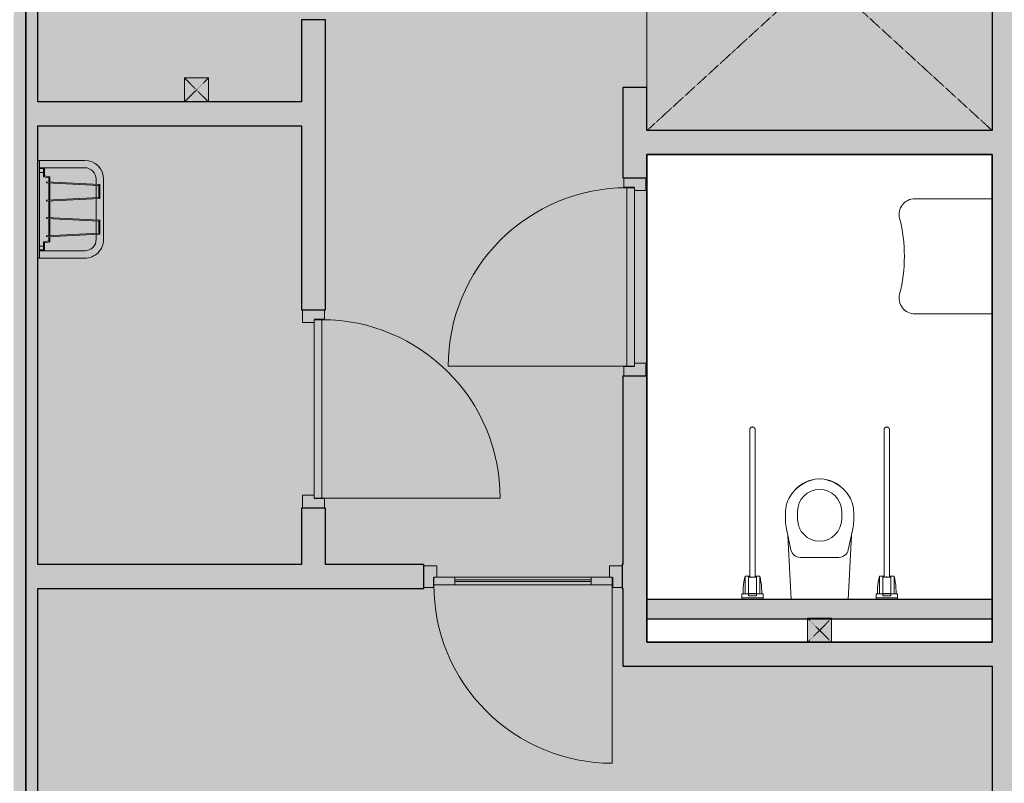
# Model space of a CAD drawing. Header units: millimetres. Extents: x 1000 to 188789, y -4122 to 39732.
# Tile 68 of 86: x 136558 to 141689, y 12985 to 16966. Entities that reach past the tile are written whole.
import ezdxf

# ---------------------------------------------------------------- set-up
doc = ezdxf.new("R2010")
doc.units = ezdxf.units.MM
doc.linetypes.add('THO_hhidden', pattern=[2.5, 1.5, -1])
doc.layers.add('A-AREA-BNDY', color=1, linetype='Continuous', lineweight=50, true_color=0xff0000)
for name, color, linetype, lineweight in [('A-AREA-PATT', 7, 'Continuous', 13), ('A-DETL-GENF', 7, 'Continuous', 13), ('A-DOOR', 7, 'Continuous', 13), ('A-GENM', 7, 'Continuous', 13), ('A-WALL-PATT', 7, 'Continuous', 18), ('I-WALL', 7, 'Continuous', 18), ('P-SANR-FIXT', 7, 'Continuous', 13)]:
    doc.layers.add(name, color=color, linetype=linetype, lineweight=lineweight)

# ---------------------------------------------------------------- blocks, each defined once
blk = doc.blocks.new('NLRS_33_GM_WPB_vloeropening schacht rechthoek_gen_tho - 1650x1800-2202332-01 1e verdieping BC')
at = {"layer": 'A-GENM', "linetype": 'THO_hhidden', "true_color": 0xc8fac8}
blk.add_hatch(color=254, dxfattribs=at).paths.add_polyline_path([(0, 0), (1650, 0), (1650, 1800), (0, 1800), (0, 53)])
at = {"layer": 'A-GENM'}
for p, q in [((1650, 1800), (0, 1800)), ((0, 1800), (0, 0)), ((1650, 0), (1650, 1800)), ((0, 0), (1650, 0))]:
    blk.add_line(p, q, dxfattribs=at)
at = {"layer": 'A-GENM', "linetype": 'THO_hhidden'}
for p, q in [((0, 1800), (1650, 1800)), ((0, 0), (0, 1800)), ((0, 0), (1650, 1800)), ((0, 1800), (1650, 0)), ((1650, 1800), (1650, 0)), ((1650, 0), (0, 0))]:
    blk.add_line(p, q, dxfattribs=at)
blk = doc.blocks.new('NLRS_32_DO_WPB_binnen deurkozijn hout_gen_tho - enkele deur_ linksdraaiend-1904845-01 1e verdieping BC')
at = {"layer": 'A-DOOR'}
for p, q in [((-467, 0), (-517, 0)), ((-467, -54), (-467, 0)), ((467, -54), (467, 0)), ((467, 0), (517, 0)), ((-450, -114), (-450, -54)), ((450, -114), (450, -54)), ((-517, -114), (-450, -114)), ((517, -114), (450, -114))]:
    blk.add_line(p, q, dxfattribs=at)
blk = doc.blocks.new('NLRS_32_DO_UN_deur_gen_tho - dichte deur_ linksdraaiend-V237-01 1e verdieping BC')
at = {"layer": 'A-DETL-GENF'}
for p, q in [((465, 0), (465, 930)), ((-465, 0), (465, 0)), ((-465, -40), (-465, 0)), ((-465, -40), (465, -40)), ((465, -40), (465, 0))]:
    blk.add_line(p, q, dxfattribs=at)
blk.add_arc((465, 0), 930, 90, 180, dxfattribs=at)
at = {"layer": 'A-GENM', "lineweight": 18}
for p, q in [((465, 0), (-465, 0)), ((-465, 0), (-465, -40)), ((465, -40), (465, 0)), ((-465, -40), (465, -40))]:
    blk.add_line(p, q, dxfattribs=at)
blk = doc.blocks.new('NLRS_32_DO_WPB_binnen deurkozijn hout_gen_tho - enkele deur_ rechtsdraaiend-1905093-01 1e verdieping BC')
at = {"layer": 'A-DOOR'}
for p, q in [((-467, 0), (-517, 0)), ((-467, -54), (-467, 0)), ((467, -54), (467, 0)), ((467, 0), (517, 0)), ((-450, -114), (-450, -54)), ((450, -114), (450, -54)), ((-517, -114), (-450, -114)), ((517, -114), (450, -114))]:
    blk.add_line(p, q, dxfattribs=at)
blk = doc.blocks.new('NLRS_32_DO_UN_deur_gen_tho - dichte deur_ rechtsdraaiend-V232-01 1e verdieping BC')
at = {"layer": 'A-DETL-GENF'}
for p, q in [((-465, 0), (-465, 930)), ((-465, 0), (465, 0)), ((-465, -40), (-465, 0)), ((-465, -40), (465, -40)), ((465, -40), (465, 0))]:
    blk.add_line(p, q, dxfattribs=at)
blk.add_arc((-465, 0), 930, 360, 90, dxfattribs=at)
at = {"layer": 'A-GENM', "lineweight": 18}
for p, q in [((465, 0), (-465, 0)), ((-465, 0), (-465, -40)), ((465, -40), (465, 0)), ((-465, -40), (465, -40))]:
    blk.add_line(p, q, dxfattribs=at)
blk = doc.blocks.new('NLRS_32_DO_WPB_binnen deurkozijn hout_gen_tho - enkele deur met glas_ rechtsdraaiend-2036025-01 1e verdieping BC')
at = {"layer": 'A-DOOR'}
for p, q in [((-467, 0), (-517, 0)), ((-467, -54), (-467, 0)), ((467, -54), (467, 0)), ((467, 0), (517, 0)), ((-450, -114), (-450, -54)), ((450, -114), (450, -54)), ((-517, -114), (-450, -114)), ((517, -114), (450, -114))]:
    blk.add_line(p, q, dxfattribs=at)
blk = doc.blocks.new('NLRS_32_DO_UN_deur_gen_tho - deur met glasvlak_ rechtsdraaiend-V221-01 1e verdieping BC')
at = {"layer": 'A-DETL-GENF'}
for p, q in [((-465, 0), (-465, 930)), ((-465, 0), (465, 0)), ((-465, -40), (-465, 0)), ((-465, -40), (465, -40)), ((465, -40), (465, 0))]:
    blk.add_line(p, q, dxfattribs=at)
blk.add_arc((-465, 0), 930, 360, 90, dxfattribs=at)
at = {"layer": 'A-GENM', "lineweight": 18}
for p, q in [((-355, 0), (-465, 0)), ((-465, 0), (-465, -40)), ((-355, -40), (-355, 0)), ((465, 0), (355, 0)), ((355, 0), (355, -40)), ((465, -40), (465, 0)), ((-465, -40), (-355, -40)), ((355, -40), (465, -40))]:
    blk.add_line(p, q, dxfattribs=at)
at = {"layer": 'A-GENM'}
for p, q in [((-355, 0), (355, 0)), ((355, 0), (-224, 0)), ((197.9, 0), (355, 0)), ((355, -40), (-355, -40)), ((355, -40), (-224, -40)), ((355, -40), (-224, -40)), ((197.9, -40), (355, -40)), ((197.9, -40), (355, -40))]:
    blk.add_line(p, q, dxfattribs=at)
blk = doc.blocks.new('NLRS_32_DO_UN_glasvlakvulling_gen_tho - enkelglas-1905434-01 1e verdieping BC')
at = {"layer": 'A-GENM', "true_color": 0xd7e6e6}
blk.add_hatch(color=254, dxfattribs=at).paths.add_polyline_path([(-16, -31), (-355, -31), (-355, -41), (355, -41), (355, -31), (67.2, -31)])
at = {"layer": 'A-GENM', "lineweight": 18}
for p, q in [((355, -31), (-355, -31)), ((-355, -31), (-355, -41)), ((-355, -41), (355, -41)), ((355, -41), (355, -31))]:
    blk.add_line(p, q, dxfattribs=at)
blk = doc.blocks.new('NLRS_74_PF_UN_wandtoilet combinatie miva mgw7v1ps_gen_bcb - wandtoilet combinatie MIVA-2191192-01 1e verdieping BC')
at = {"layer": 'P-SANR-FIXT'}
for p, q in [((-147.9, 0), (-165.4, -332.9)), ((165.4, -332.9), (147.9, 0)), ((-406, -10), (-406, 0)), ((-406, -10), (-406, -30.9)), ((-406, -10), (-294, -10)), ((-406, -30.9), (-370.5, -30.9)), ((-406, -31), (-398.3, -31)), ((-398.5, -30.9), (-398.5, -45)), ((-388.5, -30.9), (-388.5, -45)), ((-388.5, -45), (-388.5, -123)), ((-370.5, -20.4), (-370.5, -30.9)), ((-370.5, -20.4), (-329.5, -20.4)), ((-370.5, -30.9), (-370.5, -45)), ((-370.5, -31), (-329.5, -31)), ((-370.5, -32), (-329.5, -32)), ((-370.5, -116), (-370.5, -45)), ((-329.5, -30.9), (-329.5, -20.4)), ((-329.5, -30.9), (-294, -30.9)), ((-329.5, -45), (-329.5, -30.9)), ((-329.5, -45), (-329.5, -116)), ((-311.5, -30.9), (-311.5, -45)), ((-311.5, -45), (-311.5, -123)), ((-301.7, -31), (-294, -31)), ((-301.5, -30.9), (-301.5, -45)), ((-294, 0), (-294, -10)), ((-294, -30.9), (-294, -10)), ((294, -10), (294, 0)), ((294, -10), (294, -30.9)), ((294, -10), (406, -10)), ((294, -30.9), (329.5, -30.9)), ((294, -31), (301.7, -31)), ((301.5, -30.9), (301.5, -45)), ((311.5, -30.9), (311.5, -45)), ((311.5, -45), (311.5, -123)), ((329.5, -20.4), (329.5, -30.9)), ((329.5, -20.4), (370.5, -20.4)), ((329.5, -30.9), (329.5, -45)), ((329.5, -31), (370.5, -31)), ((329.5, -32), (370.5, -32)), ((329.5, -116), (329.5, -45)), ((370.5, -30.9), (370.5, -20.4)), ((370.5, -30.9), (406, -30.9)), ((370.5, -45), (370.5, -30.9)), ((370.5, -45), (370.5, -116)), ((388.5, -30.9), (388.5, -45)), ((388.5, -45), (388.5, -123)), ((398.5, -30.9), (398.5, -45)), ((400.4, -31), (406, -31)), ((406, 0), (406, -10)), ((406, -30.9), (406, -10)), ((-388.5, -123), (-370.5, -123)), ((-370.5, -117.7), (-350, -117.7)), ((-370.5, -117.7), (-370.5, -123)), ((-370.5, -123), (-370.5, -122.2)), ((-370.5, -123), (-361.9, -123)), ((-364.2, -117.7), (-364.2, -814.3)), ((-350, -117.7), (-329.5, -117.7)), ((-338.1, -123), (-329.5, -123)), ((-335.8, -814.3), (-335.8, -117.7)), ((-329.5, -123), (-329.5, -117.7)), ((-329.5, -122.2), (-329.5, -123)), ((-329.5, -123), (-311.5, -123)), ((311.5, -123), (329.5, -123)), ((329.5, -117.7), (350, -117.7)), ((329.5, -117.7), (329.5, -123)), ((329.5, -123), (329.5, -122.2)), ((329.5, -123), (338.1, -123)), ((335.8, -117.7), (335.8, -814.3)), ((350, -117.7), (370.5, -117.7)), ((361.9, -123), (370.5, -123)), ((364.2, -814.3), (364.2, -117.7)), ((370.5, -123), (370.5, -117.7)), ((370.5, -122.2), (370.5, -123)), ((370.5, -123), (388.5, -123)), ((100.6, -220), (-100.6, -220)), ((-149.5, -259.5), (-173, -368.4)), ((173, -368.4), (149.5, -259.5)), ((-177.5, -410.5), (-177.5, -454.6)), ((-115, -460), (-115, -420)), ((115, -420), (115, -460)), ((177.5, -454.6), (177.5, -410.5)), ((-364.2, -814.3), (-364.2, -830.5)), ((-335.8, -830.5), (-335.8, -814.3)), ((335.8, -814.3), (335.8, -830.5)), ((364.2, -830.5), (364.2, -814.3))]:
    blk.add_line(p, q, dxfattribs=at)
at = {"layer": 'P-SANR-FIXT', "flags": 128}
for points in [[(-388.5, -123), (-391.8, -107.3), (-394.4, -91.6), (-396.4, -75.7), (-397.8, -59.8), (-398.5, -45)], [(-301.5, -45), (-302.3, -61), (-303.7, -77), (-305.8, -92.8), (-308.5, -108.6), (-311.5, -123)], [(311.5, -123), (308.2, -107.3), (305.6, -91.6), (303.6, -75.7), (302.2, -59.8), (301.5, -45)], [(398.5, -45), (397.7, -61), (396.3, -77), (394.2, -92.8), (391.5, -108.6), (388.5, -123)], [(-364.2, -885.8), (-364.2, -885.7), (-364.2, -885.6), (-364.2, -885.3), (-364.2, -884.9), (-364.2, -884.4), (-364.2, -883.8), (-364.2, -883), (-364.2, -882.2), (-364.2, -881.2), (-364.2, -880.2), (-364.2, -879), (-364.2, -877.7), (-364.2, -876.3), (-364.2, -874.9), (-364.2, -873.3), (-364.2, -871.6), (-364.2, -869.9), (-364.2, -868.1), (-364.2, -866.1), (-364.2, -864.1), (-364.2, -862), (-364.2, -859.9), (-364.2, -857.6), (-364.2, -855.3), (-364.2, -852.9), (-364.2, -850.5), (-364.2, -848), (-364.2, -845.5), (-364.2, -842.9), (-364.2, -840.2), (-364.2, -837.5), (-364.2, -834.8), (-364.2, -832), (-364.2, -830.5)], [(-335.8, -830.5), (-335.8, -833.3), (-335.8, -836), (-335.8, -838.7), (-335.8, -841.4), (-335.8, -844), (-335.8, -846.6), (-335.8, -849.1), (-335.8, -851.6), (-335.8, -854), (-335.8, -856.3), (-335.8, -858.6), (-335.8, -860.8), (-335.8, -863), (-335.8, -865), (-335.8, -867), (-335.8, -868.9), (-335.8, -870.7), (-335.8, -872.4), (-335.8, -874), (-335.8, -875.5), (-335.8, -877), (-335.8, -878.3), (-335.8, -879.5), (-335.8, -880.6), (-335.8, -881.7), (-335.8, -882.6), (-335.8, -883.4), (-335.8, -884), (-335.8, -884.6), (-335.8, -885.1), (-335.8, -885.4), (-335.8, -885.7), (-335.8, -885.8), (-335.8, -885.8)], [(335.8, -885.8), (335.8, -885.7), (335.8, -885.6), (335.8, -885.3), (335.8, -884.9), (335.8, -884.4), (335.8, -883.8), (335.8, -883), (335.8, -882.2), (335.8, -881.2), (335.8, -880.2), (335.8, -879), (335.8, -877.7), (335.8, -876.3), (335.8, -874.9), (335.8, -873.3), (335.8, -871.6), (335.8, -869.9), (335.8, -868.1), (335.8, -866.1), (335.8, -864.1), (335.8, -862), (335.8, -859.9), (335.8, -857.6), (335.8, -855.3), (335.8, -852.9), (335.8, -850.5), (335.8, -848), (335.8, -845.5), (335.8, -842.9), (335.8, -840.2), (335.8, -837.5), (335.8, -834.8), (335.8, -832), (335.8, -830.5)], [(364.2, -830.5), (364.2, -833.3), (364.2, -836), (364.2, -838.7), (364.2, -841.4), (364.2, -844), (364.2, -846.6), (364.2, -849.1), (364.2, -851.6), (364.2, -854), (364.2, -856.3), (364.2, -858.6), (364.2, -860.8), (364.2, -863), (364.2, -865), (364.2, -867), (364.2, -868.9), (364.2, -870.7), (364.2, -872.4), (364.2, -874), (364.2, -875.5), (364.2, -877), (364.2, -878.3), (364.2, -879.5), (364.2, -880.6), (364.2, -881.7), (364.2, -882.6), (364.2, -883.4), (364.2, -884), (364.2, -884.6), (364.2, -885.1), (364.2, -885.4), (364.2, -885.7), (364.2, -885.8), (364.2, -885.8)], [(-335.8, -885.8), (-335.8, -886.4), (-335.8, -886.9), (-335.9, -887.5), (-336, -888.1), (-336.1, -888.6), (-336.2, -889.2), (-336.4, -889.7), (-336.5, -890.3), (-336.7, -890.8), (-336.9, -891.3), (-337.2, -891.8), (-337.4, -892.4), (-337.7, -892.9), (-338, -893.3), (-338.3, -893.8), (-338.6, -894.3), (-339, -894.7), (-339.3, -895.2), (-339.7, -895.6), (-340.1, -896), (-340.5, -896.4), (-341, -896.7), (-341.4, -897.1), (-341.9, -897.4), (-342.3, -897.7), (-342.8, -898), (-343.3, -898.3), (-343.8, -898.6), (-344.3, -898.8), (-344.9, -899), (-345.4, -899.2), (-345.9, -899.4), (-346.5, -899.6), (-347, -899.7), (-347.6, -899.8), (-348.1, -899.9), (-348.7, -899.9), (-349.3, -900), (-349.8, -900), (-350.4, -900), (-351, -900), (-351.5, -899.9), (-352.1, -899.8), (-352.7, -899.7), (-353.2, -899.6), (-353.8, -899.5), (-354.3, -899.3), (-354.9, -899.1), (-355.4, -898.9), (-355.9, -898.7), (-356.4, -898.5), (-356.9, -898.2), (-357.4, -897.9), (-357.9, -897.6), (-358.4, -897.3), (-358.8, -896.9), (-359.2, -896.6), (-359.7, -896.2), (-360.1, -895.8), (-360.5, -895.4), (-360.8, -895), (-361.2, -894.5), (-361.5, -894.1), (-361.9, -893.6), (-362.2, -893.1), (-362.5, -892.6), (-362.7, -892.1), (-363, -891.6), (-363.2, -891.1), (-363.4, -890.6), (-363.6, -890), (-363.7, -889.5), (-363.9, -888.9), (-364, -888.4), (-364.1, -887.8), (-364.1, -887.2), (-364.2, -886.7), (-364.2, -886.1), (-364.2, -885.8)], [(-335.8, -885.8), (-335.8, -886.4), (-335.8, -886.9), (-335.9, -887.5), (-336, -888.1), (-336.1, -888.6), (-336.2, -889.2), (-336.4, -889.7), (-336.5, -890.3), (-336.7, -890.8), (-336.9, -891.3), (-337.2, -891.8), (-337.4, -892.4), (-337.7, -892.9), (-338, -893.3), (-338.3, -893.8), (-338.6, -894.3), (-339, -894.7), (-339.3, -895.2), (-339.7, -895.6), (-340.1, -896), (-340.5, -896.4), (-341, -896.7), (-341.4, -897.1), (-341.9, -897.4), (-342.3, -897.7), (-342.8, -898), (-343.3, -898.3), (-343.8, -898.6), (-344.3, -898.8), (-344.9, -899), (-345.4, -899.2), (-345.9, -899.4), (-346.5, -899.6), (-347, -899.7), (-347.6, -899.8), (-348.1, -899.9), (-348.7, -899.9), (-349.3, -900), (-349.8, -900), (-350.4, -900), (-351, -900), (-351.5, -899.9), (-352.1, -899.8), (-352.7, -899.7), (-353.2, -899.6), (-353.8, -899.5), (-354.3, -899.3), (-354.9, -899.1), (-355.4, -898.9), (-355.9, -898.7), (-356.4, -898.5), (-356.9, -898.2), (-357.4, -897.9), (-357.9, -897.6), (-358.4, -897.3), (-358.8, -896.9), (-359.2, -896.6), (-359.7, -896.2), (-360.1, -895.8), (-360.5, -895.4), (-360.8, -895), (-361.2, -894.5), (-361.5, -894.1), (-361.9, -893.6), (-362.2, -893.1), (-362.5, -892.6), (-362.7, -892.1), (-363, -891.6), (-363.2, -891.1), (-363.4, -890.6), (-363.6, -890), (-363.7, -889.5), (-363.9, -888.9), (-364, -888.4), (-364.1, -887.8), (-364.1, -887.2), (-364.2, -886.7), (-364.2, -886.1), (-364.2, -885.8)], [(364.2, -885.8), (364.2, -886.4), (364.2, -886.9), (364.1, -887.5), (364, -888.1), (363.9, -888.6), (363.8, -889.2), (363.6, -889.7), (363.5, -890.3), (363.3, -890.8), (363.1, -891.3), (362.8, -891.8), (362.6, -892.4), (362.3, -892.9), (362, -893.3), (361.7, -893.8), (361.4, -894.3), (361, -894.7), (360.7, -895.2), (360.3, -895.6), (359.9, -896), (359.5, -896.4), (359, -896.7), (358.6, -897.1), (358.1, -897.4), (357.7, -897.7), (357.2, -898), (356.7, -898.3), (356.2, -898.6), (355.7, -898.8), (355.1, -899), (354.6, -899.2), (354.1, -899.4), (353.5, -899.6), (353, -899.7), (352.4, -899.8), (351.9, -899.9), (351.3, -899.9), (350.7, -900), (350.2, -900), (349.6, -900), (349, -900), (348.5, -899.9), (347.9, -899.8), (347.3, -899.7), (346.8, -899.6), (346.2, -899.5), (345.7, -899.3), (345.1, -899.1), (344.6, -898.9), (344.1, -898.7), (343.6, -898.5), (343.1, -898.2), (342.6, -897.9), (342.1, -897.6), (341.6, -897.3), (341.2, -896.9), (340.8, -896.6), (340.3, -896.2), (339.9, -895.8), (339.5, -895.4), (339.2, -895), (338.8, -894.5), (338.5, -894.1), (338.1, -893.6), (337.8, -893.1), (337.5, -892.6), (337.3, -892.1), (337, -891.6), (336.8, -891.1), (336.6, -890.6), (336.4, -890), (336.3, -889.5), (336.1, -888.9), (336, -888.4), (335.9, -887.8), (335.9, -887.2), (335.8, -886.7), (335.8, -886.1), (335.8, -885.8)], [(364.2, -885.8), (364.2, -886.4), (364.2, -886.9), (364.1, -887.5), (364, -888.1), (363.9, -888.6), (363.8, -889.2), (363.6, -889.7), (363.5, -890.3), (363.3, -890.8), (363.1, -891.3), (362.8, -891.8), (362.6, -892.4), (362.3, -892.9), (362, -893.3), (361.7, -893.8), (361.4, -894.3), (361, -894.7), (360.7, -895.2), (360.3, -895.6), (359.9, -896), (359.5, -896.4), (359, -896.7), (358.6, -897.1), (358.1, -897.4), (357.7, -897.7), (357.2, -898), (356.7, -898.3), (356.2, -898.6), (355.7, -898.8), (355.1, -899), (354.6, -899.2), (354.1, -899.4), (353.5, -899.6), (353, -899.7), (352.4, -899.8), (351.9, -899.9), (351.3, -899.9), (350.7, -900), (350.2, -900), (349.6, -900), (349, -900), (348.5, -899.9), (347.9, -899.8), (347.3, -899.7), (346.8, -899.6), (346.2, -899.5), (345.7, -899.3), (345.1, -899.1), (344.6, -898.9), (344.1, -898.7), (343.6, -898.5), (343.1, -898.2), (342.6, -897.9), (342.1, -897.6), (341.6, -897.3), (341.2, -896.9), (340.8, -896.6), (340.3, -896.2), (339.9, -895.8), (339.5, -895.4), (339.2, -895), (338.8, -894.5), (338.5, -894.1), (338.1, -893.6), (337.8, -893.1), (337.5, -892.6), (337.3, -892.1), (337, -891.6), (336.8, -891.1), (336.6, -890.6), (336.4, -890), (336.3, -889.5), (336.1, -888.9), (336, -888.4), (335.9, -887.8), (335.9, -887.2), (335.8, -886.7), (335.8, -886.1), (335.8, -885.8)]]:
    blk.add_lwpolyline(points, dxfattribs=at)
at = {"layer": 'P-SANR-FIXT'}
for centre, radius, start, end in [((-100.6, -270), 50, 90, 167.8308), ((100.6, -270), 50, 12.1692, 90), ((0, -420), 115, 0, 180), ((22.5, -410.5), 200, 167.8308, 180), ((-22.5, -410.5), 200, 360, 12.1692), ((-12.5, -454.5), 165, 180.0039, 209.7886), ((0, -460), 115, 180, 360), ((12.5, -454.5), 165, 330.2114, 359.9961), ((10, -436.9), 193.4, 211.025, 267.0215), ((-10, -436.9), 193.4, 272.9785, 328.975), ((0, -460), 170, 223.5913, 267.6168), ((0, -460), 170, 272.3832, 316.4087)]:
    blk.add_arc(centre, radius, start, end, dxfattribs=at)
for points in [[(-364, -122.3), (-364.1, -122.4), (-364.2, -122.5), (-364.2, -122.6)], [(-348, -119.9), (-348.7, -119.9), (-349.3, -119.9), (-350, -119.9)], [(-335.8, -122.6), (-335.8, -122.5), (-335.9, -122.4), (-336, -122.3)], [(336, -122.3), (335.9, -122.4), (335.8, -122.5), (335.8, -122.6)], [(338, -121.5), (337.9, -121.5), (337.8, -121.5), (337.7, -121.6)], [(359.1, -120.8), (359, -120.7), (359, -120.7), (358.9, -120.7)], [(364.2, -122.6), (364.2, -122.5), (364.1, -122.4), (364, -122.3)]]:
    blk.add_open_spline(points, degree=3, dxfattribs=at)
blk = doc.blocks.new('NLRS_74_PF_UN_porseleinen wasbak enkel miva fxvgsyf2_gen_bcb - porseleinen wasbak enkel MIVA-2192522-01 1e verdieping BC')
at = {"layer": 'P-SANR-FIXT'}
for p, q in [((-300, 0), (-300, -403.9)), ((300, -403.9), (300, 0))]:
    blk.add_line(p, q, dxfattribs=at)
for centre, radius, start, end in [((-218.3, -403.9), 81.7, 180, 284.2324), ((218.3, -403.9), 81.7, 255.7676, 360), ((0, -1264.4), 806, 75.7676, 104.2324)]:
    blk.add_arc(centre, radius, start, end, dxfattribs=at)
blk = doc.blocks.new('NLRS_74_PF_UN_uitstortgootsteen met rooster_gen_bcb - RVS uitstortgootsteen met rooster-2077070-01 1e verdieping BC')
at = {"layer": 'P-SANR-FIXT'}
for p, q in [((-255, 0), (-255, -10)), ((-255, -10), (-255, -245)), ((-255, -10), (-185, -10)), ((-216.5, -245), (-216.5, -10)), ((-169.5, -29.5), (-213, -29.5)), ((-213, -29.5), (-213, -35.5)), ((-213, -29.5), (-213, -30.4)), ((-213, -34.6), (-213, -35.5)), ((-213, -35.5), (-174.5, -35.5)), ((-212, -10), (-212, -35.5)), ((-212, -35.5), (-192, -35.5)), ((-192, -35.5), (-192, -10)), ((185, -10), (-185, -10)), ((-174.5, -35.5), (-169.6, -63.5)), ((-164.5, -57.5), (-169.5, -29.5)), ((-138, -46.3), (-144, -46.7)), ((-144, -46.7), (-129.5, -324.1)), ((-123.8, -318.1), (-138, -46.3)), ((-48, -46.3), (-62.2, -318.1)), ((-56.5, -324.1), (-42, -46.7)), ((-42, -46.7), (-48, -46.3)), ((48, -46.3), (42, -46.7)), ((42, -46.7), (56.5, -324.1)), ((62.2, -318.1), (48, -46.3)), ((138, -46.3), (123.8, -318.1)), ((129.5, -324.1), (144, -46.7)), ((144, -46.7), (138, -46.3)), ((169.5, -29.5), (164.5, -57.5)), ((213, -29.5), (169.5, -29.5)), ((169.6, -63.5), (174.5, -35.5)), ((174.5, -35.5), (213, -35.5)), ((185, -10), (255, -10)), ((192, -10), (192, -35.5)), ((192, -35.5), (212, -35.5)), ((212, -35.5), (212, -10)), ((213, -30.4), (213, -29.5)), ((213, -35.5), (213, -29.5)), ((213, -35.5), (213, -34.6)), ((216.5, -10), (216.5, -245)), ((255, -10), (255, 0)), ((255, -245), (255, -10)), ((-169.6, -63.5), (-142.2, -63.5)), ((-142.5, -57.5), (-164.5, -57.5)), ((-47.7, -57.5), (-138.3, -57.5)), ((-138, -63.5), (-48, -63.5)), ((-43.8, -63.5), (43.8, -63.5)), ((43.5, -57.5), (-43.5, -57.5)), ((138.3, -57.5), (47.7, -57.5)), ((48, -63.5), (138, -63.5)), ((142.2, -63.5), (169.6, -63.5)), ((164.5, -57.5), (142.5, -57.5)), ((-129.6, -305), (-156.5, -305)), ((-60.6, -305), (-125.4, -305)), ((56.4, -305), (-56.4, -305)), ((125.4, -305), (60.6, -305)), ((156.5, -305), (129.6, -305)), ((-156.5, -343.5), (156.5, -343.5)), ((-129.5, -324.1), (-56.5, -324.1)), ((-62.2, -318.1), (-123.8, -318.1)), ((56.5, -324.1), (129.5, -324.1)), ((123.8, -318.1), (62.2, -318.1))]:
    blk.add_line(p, q, dxfattribs=at)
for centre, radius, start, end in [((-156.5, -245), 98.5, 180, 270), ((-156.5, -245), 60, 180, 270), ((156.5, -245), 98.5, 270, 360), ((156.5, -245), 60, 270, 360)]:
    blk.add_arc(centre, radius, start, end, dxfattribs=at)
for points, knots in [([(-174.5, -35.5), (-174.5, -35.5), (-174.5, -35.4), (-174.2, -35.2), (-174, -34.9), (-173.8, -34.6), (-173.5, -34.3), (-173.3, -34.1), (-173.1, -33.8), (-173, -33.6), (-172.8, -33.5), (-172.7, -33.3), (-172.5, -33.1), (-172.3, -32.8), (-172.1, -32.6), (-171.8, -32.3), (-171.7, -32.1), (-171.5, -31.9), (-171.3, -31.7), (-171.2, -31.5), (-171, -31.3), (-170.8, -31.1), (-170.6, -30.8), (-170.4, -30.6), (-170.2, -30.4), (-170, -30.1), (-169.8, -29.8), (-169.5, -29.6), (-169.5, -29.5), (-169.5, -29.5)], [0, 0, 0, 0, 0.083333, 0.166667, 0.208333, 0.25, 0.291667, 0.333333, 0.354167, 0.375, 0.395833, 0.416667, 0.4375, 0.458333, 0.5, 0.520833, 0.541667, 0.5625, 0.583333, 0.604167, 0.625, 0.666667, 0.6875, 0.708333, 0.75, 0.791667, 0.833333, 0.916667, 1, 1, 1, 1]), ([(-173.8, -34.6), (-173.9, -34.7), (-174, -34.9), (-174.2, -35.2), (-174.5, -35.4), (-174.5, -35.5), (-174.5, -35.5)], [0.75, 0.75, 0.75, 0.75, 0.7916667, 0.8333333, 0.9166667, 1, 1, 1, 1]), ([(-169.5, -29.5), (-169.5, -29.5), (-169.5, -29.6), (-169.8, -29.8), (-170, -30.1), (-170.1, -30.3), (-170.2, -30.4)], [0, 0, 0, 0, 0.0833333, 0.1666667, 0.2083333, 0.25, 0.25, 0.25, 0.25]), ([(174.5, -35.5), (174.5, -35.5), (174.5, -35.4), (174.2, -35.2), (174, -34.9), (173.8, -34.6), (173.5, -34.3), (173.3, -34.1), (173.1, -33.8), (173, -33.6), (172.8, -33.5), (172.7, -33.3), (172.5, -33.1), (172.3, -32.8), (172.1, -32.6), (171.8, -32.3), (171.7, -32.1), (171.5, -31.9), (171.3, -31.7), (171.2, -31.5), (171, -31.3), (170.8, -31.1), (170.6, -30.8), (170.4, -30.6), (170.2, -30.4), (170, -30.1), (169.8, -29.8), (169.5, -29.6), (169.5, -29.5), (169.5, -29.5)], [0, 0, 0, 0, 0.083333, 0.166667, 0.208333, 0.25, 0.291667, 0.333333, 0.354167, 0.375, 0.395833, 0.416667, 0.4375, 0.458333, 0.5, 0.520833, 0.541667, 0.5625, 0.583333, 0.604167, 0.625, 0.666667, 0.6875, 0.708333, 0.75, 0.791667, 0.833333, 0.916667, 1, 1, 1, 1]), ([(169.5, -29.5), (169.5, -29.5), (169.5, -29.6), (169.8, -29.8), (170, -30.1), (170.1, -30.3), (170.2, -30.4)], [0, 0, 0, 0, 0.0833333, 0.1666667, 0.2083333, 0.25, 0.25, 0.25, 0.25]), ([(173.8, -34.6), (173.9, -34.7), (174, -34.9), (174.2, -35.2), (174.5, -35.4), (174.5, -35.5), (174.5, -35.5)], [0.75, 0.75, 0.75, 0.75, 0.7916667, 0.8333333, 0.9166667, 1, 1, 1, 1]), ([(-169.6, -63.5), (-169.6, -63.5), (-169.5, -63.4), (-169.3, -63.2), (-169.1, -62.9), (-168.8, -62.6), (-168.6, -62.3), (-168.4, -62.1), (-168.2, -61.8), (-168, -61.6), (-167.9, -61.5), (-167.7, -61.3), (-167.6, -61.1), (-167.3, -60.8), (-167.1, -60.6), (-166.9, -60.3), (-166.7, -60.1), (-166.6, -59.9), (-166.4, -59.7), (-166.3, -59.5), (-166, -59.3), (-165.9, -59.1), (-165.7, -58.8), (-165.5, -58.6), (-165.3, -58.4), (-165.1, -58.1), (-164.8, -57.8), (-164.6, -57.6), (-164.5, -57.5), (-164.5, -57.5)], [0, 0, 0, 0, 0.083333, 0.166667, 0.208333, 0.25, 0.291667, 0.333333, 0.354167, 0.375, 0.395833, 0.416667, 0.4375, 0.458333, 0.5, 0.520833, 0.541667, 0.5625, 0.583333, 0.604167, 0.625, 0.666667, 0.6875, 0.708333, 0.75, 0.791667, 0.833333, 0.916667, 1, 1, 1, 1]), ([(169.6, -63.5), (169.6, -63.5), (169.5, -63.4), (169.3, -63.2), (169.1, -62.9), (168.8, -62.6), (168.6, -62.3), (168.4, -62.1), (168.2, -61.8), (168, -61.6), (167.9, -61.5), (167.7, -61.3), (167.6, -61.1), (167.3, -60.8), (167.1, -60.6), (166.9, -60.3), (166.7, -60.1), (166.6, -59.9), (166.4, -59.7), (166.3, -59.5), (166, -59.3), (165.8, -59.1), (165.7, -58.8), (165.5, -58.6), (165.3, -58.4), (165.1, -58.1), (164.8, -57.8), (164.6, -57.6), (164.5, -57.5), (164.5, -57.5)], [0, 0, 0, 0, 0.083333, 0.166667, 0.208333, 0.25, 0.291667, 0.333333, 0.354167, 0.375, 0.395833, 0.416667, 0.4375, 0.458333, 0.5, 0.520833, 0.541667, 0.5625, 0.583333, 0.604167, 0.625, 0.666667, 0.6875, 0.708333, 0.75, 0.791667, 0.833333, 0.916667, 1, 1, 1, 1]), ([(-129.5, -324.1), (-129.5, -324.1), (-129.4, -324), (-129.2, -323.8), (-129.1, -323.7), (-128.9, -323.5), (-128.8, -323.3), (-128.6, -323.1), (-128.3, -322.9), (-128.1, -322.6), (-127.9, -322.4), (-127.7, -322.2), (-127.5, -322), (-127.3, -321.8), (-127.2, -321.6), (-127, -321.4), (-126.8, -321.2), (-126.6, -321.1), (-126.4, -320.9), (-126.2, -320.7), (-126.1, -320.5), (-125.9, -320.3), (-125.7, -320.1), (-125.5, -319.9), (-125.4, -319.7), (-125.2, -319.6), (-125, -319.4), (-124.8, -319.2), (-124.6, -319), (-124.5, -318.8), (-124.3, -318.6), (-124.1, -318.4), (-124, -318.3), (-123.8, -318.1), (-123.8, -318.1), (-123.8, -318.1)], [0, 0, 0, 0, 0.083333, 0.125, 0.166667, 0.208333, 0.229167, 0.25, 0.291667, 0.333333, 0.354167, 0.375, 0.395833, 0.416667, 0.4375, 0.458333, 0.479167, 0.5, 0.520833, 0.541667, 0.5625, 0.583333, 0.604167, 0.625, 0.645833, 0.666667, 0.6875, 0.708333, 0.75, 0.770833, 0.791667, 0.833333, 0.875, 0.916667, 1, 1, 1, 1]), ([(-56.5, -324.1), (-56.5, -324.1), (-56.6, -324), (-56.8, -323.8), (-56.9, -323.7), (-57.1, -323.5), (-57.2, -323.3), (-57.4, -323.1), (-57.7, -322.9), (-57.9, -322.6), (-58.1, -322.4), (-58.3, -322.2), (-58.5, -322), (-58.7, -321.8), (-58.8, -321.6), (-59, -321.4), (-59.2, -321.2), (-59.4, -321.1), (-59.6, -320.9), (-59.8, -320.7), (-59.9, -320.5), (-60.1, -320.3), (-60.3, -320.1), (-60.5, -319.9), (-60.6, -319.7), (-60.8, -319.6), (-61, -319.4), (-61.2, -319.2), (-61.4, -319), (-61.5, -318.8), (-61.7, -318.6), (-61.9, -318.4), (-62, -318.3), (-62.2, -318.1), (-62.2, -318.1), (-62.2, -318.1)], [0, 0, 0, 0, 0.083333, 0.125, 0.166667, 0.208333, 0.229167, 0.25, 0.291667, 0.333333, 0.354167, 0.375, 0.395833, 0.416667, 0.4375, 0.458333, 0.479167, 0.5, 0.520833, 0.541667, 0.5625, 0.583333, 0.604167, 0.625, 0.645833, 0.666667, 0.6875, 0.708333, 0.75, 0.770833, 0.791667, 0.833333, 0.875, 0.916667, 1, 1, 1, 1]), ([(62.2, -318.1), (62.2, -318.1), (62.2, -318.1), (62, -318.3), (61.9, -318.4), (61.7, -318.6), (61.5, -318.8), (61.4, -319), (61.1, -319.2), (60.9, -319.5), (60.6, -319.7), (60.5, -319.9), (60.3, -320.1), (60.1, -320.3), (59.9, -320.5), (59.8, -320.7), (59.6, -320.9), (59.4, -321.1), (59.2, -321.2), (59, -321.4), (58.8, -321.6), (58.7, -321.8), (58.5, -322), (58.3, -322.2), (58.1, -322.4), (58, -322.6), (57.8, -322.7), (57.6, -322.9), (57.4, -323.1), (57.2, -323.3), (57.1, -323.5), (56.9, -323.7), (56.8, -323.8), (56.6, -324), (56.5, -324.1), (56.5, -324.1)], [0, 0, 0, 0, 0.083333, 0.125, 0.166667, 0.208333, 0.229167, 0.25, 0.291667, 0.333333, 0.354167, 0.375, 0.395833, 0.416667, 0.4375, 0.458333, 0.479167, 0.5, 0.520833, 0.541667, 0.5625, 0.583333, 0.604167, 0.625, 0.645833, 0.666667, 0.6875, 0.708333, 0.75, 0.770833, 0.791667, 0.833333, 0.875, 0.916667, 1, 1, 1, 1]), ([(123.8, -318.1), (123.8, -318.1), (123.8, -318.1), (124, -318.3), (124.1, -318.4), (124.3, -318.6), (124.5, -318.8), (124.6, -319), (124.9, -319.2), (125.1, -319.5), (125.4, -319.7), (125.5, -319.9), (125.7, -320.1), (125.9, -320.3), (126.1, -320.5), (126.2, -320.7), (126.4, -320.9), (126.6, -321.1), (126.8, -321.2), (127, -321.4), (127.2, -321.6), (127.3, -321.8), (127.5, -322), (127.7, -322.2), (127.9, -322.4), (128, -322.6), (128.2, -322.7), (128.4, -322.9), (128.6, -323.1), (128.8, -323.3), (128.9, -323.5), (129.1, -323.7), (129.2, -323.8), (129.4, -324), (129.5, -324.1), (129.5, -324.1)], [0, 0, 0, 0, 0.083333, 0.125, 0.166667, 0.208333, 0.229167, 0.25, 0.291667, 0.333333, 0.354167, 0.375, 0.395833, 0.416667, 0.4375, 0.458333, 0.479167, 0.5, 0.520833, 0.541667, 0.5625, 0.583333, 0.604167, 0.625, 0.645833, 0.666667, 0.6875, 0.708333, 0.75, 0.770833, 0.791667, 0.833333, 0.875, 0.916667, 1, 1, 1, 1])]:
    blk.add_open_spline(points, degree=3, knots=knots, dxfattribs=at)
blk = doc.blocks.new('NLRS_33_GM_WPB_vloeropening schacht rechthoek_gen_tho - 125x125-2338430-01 1e verdieping BC')
at = {"layer": 'A-GENM', "linetype": 'THO_hhidden', "true_color": 0xc8fac8}
blk.add_hatch(color=254, dxfattribs=at).paths.add_polyline_path([(125, 0), (125, 125), (0, 125), (0, 0)])
at = {"layer": 'A-GENM'}
for p, q in [((125, 125), (0, 125)), ((0, 125), (0, 0)), ((125, 0), (125, 125)), ((0, 0), (125, 0))]:
    blk.add_line(p, q, dxfattribs=at)
at = {"layer": 'A-GENM', "linetype": 'THO_hhidden'}
for p, q in [((0, 125), (125, 125)), ((0, 0), (0, 125)), ((0, 0), (125, 125)), ((0, 125), (125, 0)), ((125, 125), (125, 0)), ((125, 0), (0, 0))]:
    blk.add_line(p, q, dxfattribs=at)

msp = doc.modelspace()

# ---------------------------------------------------------------- hatches: boundary and pattern name
at = {"layer": 'A-AREA-PATT', "true_color": 0xfae6e9}
h = msp.add_hatch(color=7, dxfattribs=at)
h.paths.add_polyline_path([(151826.9, 11500), (151826.9, 15100), (152426.9, 15100), (152426.9, 15741.9), (149871.4, 15741.9), (149871.4, 15866.9), (151826.9, 15866.9), (151826.9, 17666.9), (152426.9, 17666.9), (152426.9, 18966), (152489.4, 18966), (152489.4, 20000), (152426.9, 20000), (152426.9, 20037.5), (149899.4, 20037.5), (149899.4, 22073.5), (149961.9, 22073.5), (149961.9, 23107.5), (149899.4, 23107.5), (149899.4, 25090.2), (149961.9, 25090.2), (149961.9, 26124.2), (149899.4, 26124.2), (149899.4, 28200), (151124.4, 28200), (151124.4, 28062.5), (151814.4, 28062.5), (151814.4, 28200), (152421.9, 28200), (152421.9, 28162.5), (159626.9, 28162.5), (159626.9, 28200), (159689.4, 28200), (159689.4, 29234), (159626.9, 29234), (159626.9, 30037.5), (149532.2, 30037.5), (149532.2, 30162.5), (149899.4, 30162.5), (149899.4, 30183), (150024.4, 30183), (150024.4, 30162.5), (152426.9, 30162.5), (152426.9, 33975), (150024.4, 33975), (150024.4, 31217), (149899.4, 31217), (149899.4, 33975), (149406.4, 33975), (149406.4, 34100), (150026.9, 34100), (150026.9, 36700), (145351.9, 36700), (145351.9, 34100), (148372.4, 34100), (148372.4, 33975), (147879.4, 33975), (147879.4, 31217), (147754.4, 31217), (147754.4, 33975), (145351.9, 33975), (145351.9, 30162.5), (147754.4, 30162.5), (147754.4, 30183), (147879.4, 30183), (147879.4, 30162.5), (148132.2, 30162.5), (148132.2, 30037.5), (138151.9, 30037.5), (138151.9, 29234), (138089.4, 29234), (138089.4, 28200), (138151.9, 28200), (138151.9, 28162.5), (147879.4, 28162.5), (147879.4, 26124.2), (147816.9, 26124.2), (147816.9, 25090.2), (147879.4, 25090.2), (147879.4, 23107.5), (147816.9, 23107.5), (147816.9, 22073.5), (147879.4, 22073.5), (147879.4, 20037.5), (138151.9, 20037.5), (138151.9, 20000), (138089.4, 20000), (138089.4, 18966), (138151.9, 18966), (138151.9, 18162.5), (138189.4, 18162.5), (138189.4, 18037.5), (138151.9, 18037.5), (138151.9, 18000), (138026.9, 18000), (138026.9, 18037.5), (137989.4, 18037.5), (137989.4, 18000), (137124.4, 18000), (137124.4, 18037.5), (136651.9, 18037.5), (136651.9, 16537.5), (137416.9, 16537.5), (137416.9, 16662.5), (137541.9, 16662.5), (137541.9, 16537.5), (138026.9, 16537.5), (138026.9, 16966), (138151.9, 16966), (138151.9, 15454), (138026.9, 15454), (138026.9, 16412.5), (136651.9, 16412.5), (136651.9, 14125), (138026.9, 14125), (138026.9, 14420), (138151.9, 14420), (138151.9, 14125), (138664.4, 14125), (138664.4, 14000), (136651.9, 14000), (136651.9, 11500), (141626.9, 11500), (141626.9, 13595), (139701.9, 13595), (139701.9, 14000), (139698.4, 14000), (139698.4, 14125), (139701.9, 14125), (139701.9, 15108), (139826.9, 15108), (139826.9, 16142), (139701.9, 16142), (139701.9, 16612.5), (139826.9, 16612.5), (139826.9, 17812.5), (139701.9, 17812.5), (139701.9, 18037.5), (139589.4, 18037.5), (139589.4, 18162.5), (141789.4, 18162.5), (141789.4, 18037.5), (141751.9, 18037.5), (141751.9, 16805), (145226.9, 16805), (145226.9, 18037.5), (143753.4, 18037.5), (143753.4, 18162.5), (145351.9, 18162.5), (145351.9, 17666.9), (145951.9, 17666.9), (145951.9, 15866.9), (147907.4, 15866.9), (147907.4, 15741.9), (145351.9, 15741.9), (145351.9, 11500), (151553.5, 11500)])
h.paths.add_polyline_path([(152006.9, 14005), (152262.5, 14006.8), (152286, 14017.4), (152296.9, 14026.6), (152301.6, 14031.4), (152309.9, 14044.6), (152315.1, 14059.4), (152316.9, 14075), (152316.9, 14315), (152314.5, 14333.1), (152307.5, 14350), (152295.7, 14365), (152278.1, 14377.2), (152265, 14382.6), (152246.9, 14385), (151993.9, 14383.3), (151988.8, 14382.6), (151971.9, 14375.6), (151956.9, 14363.8), (151946.3, 14350), (151939.3, 14333.1), (151936.9, 14315), (151938.6, 14059.4), (151949.3, 14035.9), (151958.5, 14025), (151963.2, 14020.3), (151985.2, 14008.9), (151995.8, 14006.3)])
h.paths.add_polyline_path([(138826.4, 14036.5), (138826.4, 14046.5), (139536.4, 14046.5), (139536.4, 14036.5)])
h.paths.add_polyline_path([(149709.4, 15778.4), (148999.4, 15778.4), (148999.4, 15788.4), (149709.4, 15788.4)])
h.paths.add_polyline_path([(148779.4, 15778.4), (148069.4, 15778.4), (148069.4, 15788.4), (148779.4, 15788.4)])
h.paths.add_polyline_path([(149072.4, 17066.9), (147494.4, 17066.9), (147494.4, 18266.9), (150284.4, 18266.9), (150284.4, 17066.9), (149077.6, 17066.9)])
h.paths.add_polyline_path([(148769.4, 17116.9), (149025, 17118.6), (149039.7, 17123.8), (149059.4, 17138.5), (149067, 17147.8), (149072.4, 17156.5), (149077.6, 17171.3), (149079.4, 17186.9), (149079.4, 17426.9), (149077, 17445), (149070, 17461.9), (149052.7, 17481.1), (149044.4, 17487.5), (149022.3, 17495.2), (149009.4, 17496.9), (148769.4, 17496.9), (148751.3, 17494.5), (148734.4, 17487.5), (148719.4, 17475.7), (148707.2, 17458), (148701.8, 17445), (148699.4, 17426.9), (148701.1, 17171.3), (148706.3, 17156.5), (148721, 17136.9), (148726, 17132), (148739, 17123.8), (148753.8, 17118.6)])
h.paths.add_polyline_path([(137906.9, 18059), (137911.9, 18060.5), (137911.9, 18100), (137221.9, 18100), (137221.9, 18059), (137905.4, 18059)])
h.paths.add_polyline_path([(143591.4, 18074), (142881.4, 18074), (142881.4, 18084), (143591.4, 18084)])
h.paths.add_polyline_path([(142655, 18074), (141951.4, 18074), (141951.4, 18084), (142661.4, 18084), (142661.4, 18074)])
h.paths.add_polyline_path([(151684.4, 28221.5), (151658.5, 28224.9), (151634.4, 28234.9), (151613.7, 28250.8), (151684.4, 28321.5), (151755.1, 28250.8), (151734.4, 28234.9), (151710.3, 28224.9)])
h.paths.add_polyline_path([(151232.6, 28271.5), (151146, 28321.5), (151232.6, 28371.5), (151232.6, 28328.7)])
h.paths.add_polyline_path([(151684.4, 28321.5), (151613.7, 28392.2), (151634.4, 28408.1), (151661.4, 28418.5), (151684.4, 28421.5), (151710.3, 28418.1), (151734.4, 28408.1), (151755.1, 28392.2), (151710.3, 28347.4)])
h.paths.add_polyline_path([(137249.4, 30100), (137871.9, 30100), (137871.9, 30141), (137181.9, 30139.5), (137181.9, 30100), (137186.9, 30100)])
h.paths.add_polyline_path([(160535.2, 30162.5), (161126.9, 30162.5), (161126.9, 36700), (152551.9, 36700), (152551.9, 36200), (152426.9, 36200), (152426.9, 36700), (150151.9, 36700), (150151.9, 34100), (152426.9, 34100), (152426.9, 35166), (152551.9, 35166), (152551.9, 30162.5), (160202.5, 30162.5)])
h.paths.add_polyline_path([(145087.2, 30162.5), (145226.9, 30162.5), (145226.9, 31631.2), (144626.9, 31631.2), (144626.9, 35231.2), (145226.9, 35231.2), (145226.9, 36700), (136651.9, 36700), (136651.9, 33506.2), (136801.9, 33506.2), (136801.9, 34431.2), (136851.9, 34431.2), (136851.9, 32431.2), (136801.9, 32431.2), (136801.9, 33356.2), (136651.9, 33356.2), (136651.9, 30200), (138151.9, 30200), (138151.9, 30162.5), (143569.8, 30162.5)])
h.paths.add_polyline_path([(147800.9, 30345), (147790.9, 30345), (147790.9, 31055), (147800.9, 31055), (147800.9, 30522.9)])
h.paths.add_polyline_path([(149977.9, 30345), (149977.9, 31055), (149987.9, 31055), (149987.9, 30345)])
h.paths.add_polyline_path([(137251.9, 31320), (137251.9, 31445), (137376.9, 31445), (137376.9, 31320)])
h.paths.add_polyline_path([(160401.9, 31325), (160401.9, 31450), (160526.9, 31450), (160526.9, 31325)])
h.paths.add_polyline_path([(153549.4, 33037.5), (153513.5, 33037.5), (153513.5, 33162.5), (153638.5, 33162.5), (153638.5, 33037.5)])
h.paths.add_polyline_path([(144458.5, 33037.5), (144333.5, 33037.5), (144333.5, 33162.5), (144458.5, 33162.5)])
h.paths.add_polyline_path([(149244.4, 34053.5), (148534.4, 34053.5), (148534.4, 34063.5), (149244.4, 34063.5)])
h.paths.add_polyline_path([(144806.9, 34136.2), (145062.5, 34138), (145086, 34148.6), (145096.9, 34157.9), (145101.6, 34162.6), (145109.9, 34175.9), (145115.1, 34190.7), (145116.9, 34206.2), (145116.9, 34446.2), (145114.5, 34464.4), (145107.5, 34481.2), (145095.7, 34496.2), (145078.1, 34508.4), (145065, 34513.8), (145046.9, 34516.2), (144793.9, 34514.5), (144788.8, 34513.8), (144771.9, 34506.9), (144756.9, 34495.1), (144746.3, 34481.2), (144739.3, 34464.4), (144736.9, 34446.2), (144738.6, 34190.7), (144749.3, 34167.1), (144758.5, 34156.2), (144763.2, 34151.5), (144785.2, 34140.1), (144795.8, 34137.5)])
at = {"layer": 'A-WALL-PATT', "true_color": 0xc0c0c0}
for points in [[(136651.9, 11500), (136651.9, 18037.5), (136526.9, 18037.5), (136526.9, 11500)], [(141751.9, 11500), (141751.9, 18037.5), (141626.9, 18037.5), (141626.9, 11500), (141740.2, 11500)], [(138026.9, 16412.5), (138026.9, 16537.5), (136651.9, 16537.5), (136651.9, 16412.5), (137582, 16412.5)], [(139826.9, 16262.5), (141626.9, 16262.5), (141626.9, 16387.5), (139826.9, 16387.5)], [(141626.9, 13595), (141626.9, 13720), (139826.9, 13720), (139826.9, 13595), (141573.9, 13595)]]:
    msp.add_hatch(color=9, dxfattribs=at).paths.add_polyline_path(points)
h = msp.add_hatch(color=9, dxfattribs=at)
h.paths.add_polyline_path([(138151.9, 14125), (138151.9, 14420), (138026.9, 14420), (138026.9, 14125)])
h.paths.add_polyline_path([(138026.9, 15454), (138151.9, 15454), (138151.9, 16966), (138026.9, 16966), (138026.9, 16412.5)])
h.paths.add_polyline_path([(138151.9, 18000), (138151.9, 18037.5), (138026.9, 18037.5), (138026.9, 18000)])
h = msp.add_hatch(color=9, dxfattribs=at)
h.paths.add_polyline_path([(139826.9, 13595), (139826.9, 15108), (139701.9, 15108), (139701.9, 13595)])
h.paths.add_polyline_path([(139701.9, 16142), (139826.9, 16142), (139826.9, 16612.5), (139701.9, 16612.5), (139701.9, 16262.5)])
h.paths.add_polyline_path([(139701.9, 17812.5), (139826.9, 17812.5), (139826.9, 18037.5), (139701.9, 18037.5)])
h = msp.add_hatch(color=9, dxfattribs=at)
h.paths.add_polyline_path([(139701.9, 14000), (139701.9, 14125), (139698.4, 14125), (139698.4, 14000)])
h.paths.add_polyline_path([(138026.9, 14000), (138664.4, 14000), (138664.4, 14125), (136651.9, 14125), (136651.9, 14000), (136916.7, 14000)])
at = {"layer": 'A-WALL-PATT'}
msp.add_hatch(color=256, dxfattribs=at).paths.add_polyline_path([(140908.6, 13842.5), (141626.9, 13842.5), (141626.9, 13942.5), (139826.9, 13942.5), (139826.9, 13842.5), (140575.9, 13842.5)])

# ---------------------------------------------------------------- linework, layer by layer
at = {"layer": 'A-AREA-BNDY', "lineweight": 35}
for p, q in [((136589.4, 18100), (136589.4, 11500)), ((139826.9, 16262.5), (141626.9, 16262.5)), ((139826.9, 13720), (139826.9, 16262.5)), ((141626.9, 16262.5), (141626.9, 13720)), ((141626.9, 13720), (139826.9, 13720))]:
    msp.add_line(p, q, dxfattribs=at)
at = {"layer": 'I-WALL', "lineweight": 25}
for p, q in [((136651.9, 16537.5), (136651.9, 18037.5)), ((141626.9, 18037.5), (141626.9, 16387.5)), ((138151.9, 16966), (138026.9, 16966)), ((138026.9, 16966), (138026.9, 16537.5)), ((138151.9, 15454), (138151.9, 16966)), ((139701.9, 16612.5), (139701.9, 16142)), ((139826.9, 16612.5), (139701.9, 16612.5)), ((139826.9, 16387.5), (139826.9, 16612.5)), ((138026.9, 16537.5), (136651.9, 16537.5)), ((136651.9, 14125), (136651.9, 16412.5)), ((136651.9, 16412.5), (138026.9, 16412.5)), ((138026.9, 16412.5), (138026.9, 15454)), ((141626.9, 16387.5), (139826.9, 16387.5)), ((139826.9, 16142), (139826.9, 16262.5)), ((139826.9, 16262.5), (141626.9, 16262.5)), ((141626.9, 16262.5), (141626.9, 13942.5)), ((139701.9, 16142), (139826.9, 16142)), ((138026.9, 15454), (138151.9, 15454)), ((139701.9, 15108), (139701.9, 14125)), ((139826.9, 15108), (139701.9, 15108)), ((139826.9, 13942.5), (139826.9, 15108)), ((138151.9, 14420), (138026.9, 14420)), ((138026.9, 14420), (138026.9, 14125)), ((138151.9, 14125), (138151.9, 14420)), ((138026.9, 14125), (136651.9, 14125)), ((138664.4, 14125), (138151.9, 14125)), ((138664.4, 14000), (138664.4, 14125)), ((139701.9, 14125), (139698.4, 14125)), ((139698.4, 14125), (139698.4, 14000)), ((136651.9, 11500), (136651.9, 14000)), ((136651.9, 14000), (138664.4, 14000)), ((139698.4, 14000), (139701.9, 14000)), ((139701.9, 14000), (139701.9, 13595)), ((141626.9, 13942.5), (139826.9, 13942.5)), ((139826.9, 13720), (139826.9, 13842.5)), ((139826.9, 13842.5), (141626.9, 13842.5)), ((141626.9, 13842.5), (141626.9, 13720)), ((141626.9, 13720), (139826.9, 13720)), ((139701.9, 13595), (141626.9, 13595)), ((141626.9, 13595), (141626.9, 11500))]:
    msp.add_line(p, q, dxfattribs=at)

# ---------------------------------------------------------------- block references
at = {"layer": 'A-DETL-GENF'}
for name, p, rotation in [('NLRS_32_DO_UN_deur_gen_tho - dichte deur_ rechtsdraaiend-V232-01 1e verdieping BC', (139721.4, 15625), 89.99999999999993), ('NLRS_32_DO_UN_deur_gen_tho - dichte deur_ linksdraaiend-V237-01 1e verdieping BC', (138132.4, 14937), 269.9999999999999), ('NLRS_32_DO_UN_deur_gen_tho - deur met glasvlak_ rechtsdraaiend-V221-01 1e verdieping BC', (139181.4, 14019.5), 180)]:
    msp.add_blockref(name, p, dxfattribs=dict(at, rotation=rotation))
at = {"layer": 'A-DOOR'}
for name, p, rotation in [('NLRS_32_DO_WPB_binnen deurkozijn hout_gen_tho - enkele deur_ rechtsdraaiend-1905093-01 1e verdieping BC', (139707.4, 15625), 89.99999999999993), ('NLRS_32_DO_WPB_binnen deurkozijn hout_gen_tho - enkele deur_ linksdraaiend-1904845-01 1e verdieping BC', (138146.4, 14937), 269.9999999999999), ('NLRS_32_DO_WPB_binnen deurkozijn hout_gen_tho - enkele deur met glas_ rechtsdraaiend-2036025-01 1e verdieping BC', (139181.4, 14005.5), 180)]:
    msp.add_blockref(name, p, dxfattribs=dict(at, rotation=rotation))
at = {"layer": 'A-GENM', "linetype": 'THO_hhidden', "rotation": 89.9999999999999}
msp.add_blockref('NLRS_33_GM_WPB_vloeropening schacht rechthoek_gen_tho - 1650x1800-2202332-01 1e verdieping BC', (141626.9, 16387.5), dxfattribs=at)
at = {"layer": 'A-GENM', "linetype": 'THO_hhidden'}
for p in [(137416.9, 16537.5), (140664.4, 13720)]:
    msp.add_blockref('NLRS_33_GM_WPB_vloeropening schacht rechthoek_gen_tho - 125x125-2338430-01 1e verdieping BC', p, dxfattribs=at)
at = {"layer": 'A-GENM', "rotation": 180}
msp.add_blockref('NLRS_32_DO_UN_glasvlakvulling_gen_tho - enkelglas-1905434-01 1e verdieping BC', (139181.4, 14005.5), dxfattribs=at)
at = {"layer": 'P-SANR-FIXT'}
for name, p, rotation in [('NLRS_74_PF_UN_uitstortgootsteen met rooster_gen_bcb - RVS uitstortgootsteen met rooster-2077070-01 1e verdieping BC', (136651.9, 15977.5), 90.00000000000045), ('NLRS_74_PF_UN_porseleinen wasbak enkel miva fxvgsyf2_gen_bcb - porseleinen wasbak enkel MIVA-2192522-01 1e verdieping BC', (141626.9, 15732.5), 269.9999999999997), ('NLRS_74_PF_UN_wandtoilet combinatie miva mgw7v1ps_gen_bcb - wandtoilet combinatie MIVA-2191192-01 1e verdieping BC', (140726.9, 13942.5), 180)]:
    msp.add_blockref(name, p, dxfattribs=dict(at, rotation=rotation))

doc.saveas('drawing.dxf')
